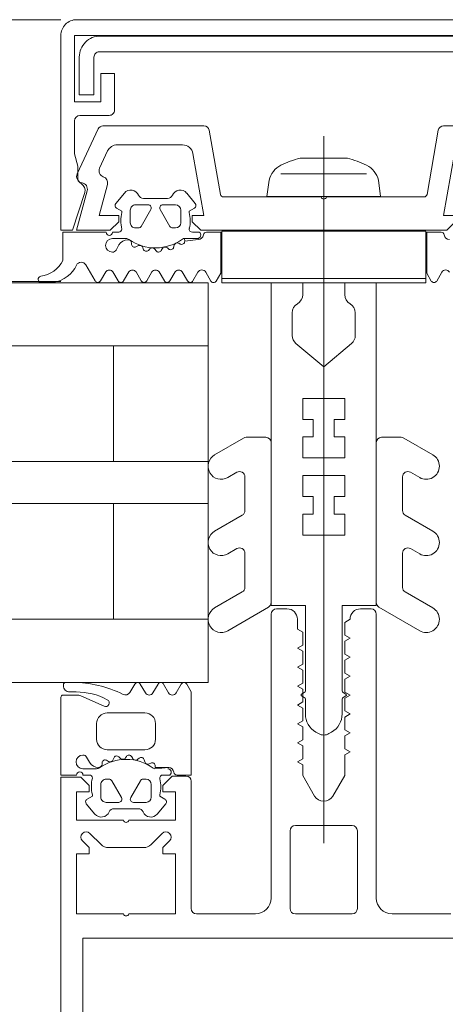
# Model space of a CAD drawing. Header units: centimetres. Extents: x -2424 to 2319, y 5 to 3760.
# Tile 34 of 117: x 331 to 335, y 1114 to 1123. Entities that reach past the tile are written whole.
import ezdxf

# ---------------------------------------------------------------- set-up
doc = ezdxf.new("R2010")
doc.units = ezdxf.units.CM
for name, color, linetype, lineweight in [('A-DETL-GENF', 92, 'Continuous', 9), ('A-GLAZ-CURT', 52, 'Continuous', 13), ('A-GLAZ-CWMG', 51, 'Continuous', 13)]:
    doc.layers.add(name, color=color, linetype=linetype, lineweight=lineweight)

msp = doc.modelspace()

# ---------------------------------------------------------------- linework, layer by layer
at = {"layer": 'A-DETL-GENF', "color": 251, "lineweight": 9, "extrusion": (0, 0, -1)}
for p, q in [((336.2268, 1123.3255), (331.5267, 1123.3255)), ((331.7517, 1123.1702), (336.0017, 1123.1702)), ((336.0117, 1123.0202), (331.7417, 1123.0202)), ((331.5568, 1122.4155), (331.8368, 1122.4155)), ((331.7768, 1122.3156), (332.7379, 1122.3156)), ((335.0157, 1122.3156), (335.9767, 1122.3156)), ((331.5324, 1121.8596), (331.7315, 1122.2867)), ((332.7871, 1122.2742), (332.8945, 1121.6653)), ((333.8768, 1115.4982), (333.8768, 1122.2192)), ((334.859, 1121.6653), (334.9664, 1122.2742)), ((332.5347, 1122.1356), (331.9123, 1122.1356)), ((331.8217, 1122.0778), (331.7455, 1121.9145)), ((333.6518, 1122.009), (334.1018, 1122.009)), ((334.2844, 1121.8613), (333.4691, 1121.8613)), ((331.8988, 1121.5796), (331.9804, 1121.6769)), ((332.5731, 1121.6769), (332.6547, 1121.5796)), ((332.2068, 1121.5656), (332.0868, 1121.5656)), ((332.1617, 1121.6255), (332.3918, 1121.6255)), ((332.4668, 1121.5656), (332.3468, 1121.5656)), ((332.924, 1121.6406), (333.8518, 1121.6406)), ((333.9018, 1121.6406), (334.8295, 1121.6406)), ((332.0368, 1121.5156), (332.0368, 1121.3956)), ((332.1404, 1121.3606), (332.2327, 1121.5206)), ((332.3208, 1121.5206), (332.4132, 1121.3606)), ((332.5168, 1121.3956), (332.5168, 1121.5156)), ((331.8668, 1121.3055), (331.9272, 1121.3055)), ((332.0868, 1121.3456), (332.1144, 1121.3456)), ((332.4391, 1121.3456), (332.4668, 1121.3456)), ((332.6277, 1121.3055), (332.6927, 1121.3055)), ((331.9952, 1121.2455), (331.8668, 1121.2455)), ((332.049, 1121.2021), (332.0498, 1121.1878)), ((332.4974, 1121.2003), (332.5111, 1121.1933)), ((331.9014, 1121.1355), (331.9295, 1121.1842)), ((332.0905, 1121.1656), (332.1091, 1121.1764)), ((332.155, 1121.1588), (332.1595, 1121.1451)), ((332.2092, 1121.1331), (332.2233, 1121.1473)), ((332.2722, 1121.1421), (332.28, 1121.1301)), ((332.3312, 1121.1314), (332.3412, 1121.1487)), ((332.3897, 1121.1564), (332.4004, 1121.1468)), ((332.4494, 1121.1613), (332.4548, 1121.1813)), ((331.7014, 1120.8431), (331.6141, 1120.9953)), ((331.8036, 1120.9275), (331.7532, 1120.8427)), ((331.9216, 1120.8428), (331.8718, 1120.9275)), ((332.0234, 1120.9275), (331.9733, 1120.8427)), ((332.1412, 1120.8428), (332.0914, 1120.9275)), ((332.2427, 1120.9285), (332.193, 1120.8429)), ((332.3612, 1120.8428), (332.3114, 1120.9275)), ((332.4631, 1120.9285), (332.4129, 1120.8428)), ((332.5811, 1120.8429), (332.5314, 1120.9284)), ((332.6805, 1120.924), (332.633, 1120.8429)), ((332.8021, 1120.8415), (332.7542, 1120.925)), ((334.9514, 1120.8415), (334.9993, 1120.925)), ((331.2779, 1120.8267), (331.1896, 1120.8267)), ((333.5767, 1120.3239), (333.5767, 1120.539)), ((334.1767, 1120.3239), (334.1767, 1120.539)), ((333.1151, 1119.3489), (332.8392, 1119.1896)), ((333.3267, 1119.3556), (333.1401, 1119.3556)), ((334.4267, 1119.3556), (334.6133, 1119.3556)), ((334.6383, 1119.3489), (334.9142, 1119.1896)), ((333.3767, 1117.7844), (333.3767, 1119.3056)), ((334.3767, 1117.7844), (334.3767, 1119.3056)), ((332.9642, 1118.9731), (333.0517, 1119.0236)), ((333.1267, 1118.9803), (333.1267, 1118.6588)), ((334.6267, 1118.9803), (334.6267, 1118.6588)), ((334.7892, 1118.9731), (334.7017, 1119.0236)), ((333.1017, 1118.6155), (332.8392, 1118.4639)), ((334.6517, 1118.6155), (334.9142, 1118.4639)), ((332.9642, 1118.2474), (333.0517, 1118.2979)), ((334.7892, 1118.2474), (334.7017, 1118.2979)), ((333.1267, 1118.2546), (333.1267, 1117.9288)), ((334.6267, 1118.2546), (334.6267, 1117.9288)), ((333.1017, 1117.8855), (332.8392, 1117.7339)), ((334.6517, 1117.8855), (334.9142, 1117.7339)), ((332.9642, 1117.5174), (333.3517, 1117.7411)), ((333.5267, 1117.7256), (333.4267, 1117.7256)), ((334.3267, 1117.7256), (334.2267, 1117.7256)), ((334.7892, 1117.5174), (334.4017, 1117.7411)), ((333.3767, 1117.6756), (333.3767, 1114.9756)), ((334.3767, 1114.9756), (334.3767, 1117.6756)), ((331.4007, 1116.9956), (331.4007, 1117.0056)), ((332.0341, 1116.9305), (332.0803, 1117.0106)), ((332.1323, 1117.0106), (332.1811, 1116.9261)), ((332.2521, 1116.9261), (332.3009, 1117.0106)), ((332.3528, 1117.0106), (332.4016, 1116.9261)), ((332.4726, 1116.9261), (332.5214, 1117.0106)), ((331.3967, 1116.9056), (331.5259, 1116.9056)), ((331.5217, 1116.9356), (331.4607, 1116.9356)), ((331.5666, 1116.8969), (331.7875, 1116.7986)), ((333.6917, 1116.9287), (333.6667, 1116.9142)), ((333.6667, 1116.8969), (333.6917, 1116.8824)), ((334.0617, 1116.9287), (334.0867, 1116.9142)), ((334.0867, 1116.8969), (334.0617, 1116.8824)), ((333.7017, 1116.8651), (333.7017, 1116.7266)), ((334.0517, 1116.8651), (334.0517, 1116.7266)), ((331.8167, 1116.7356), (332.1767, 1116.7356)), ((331.7167, 1116.4856), (331.7167, 1116.6356)), ((332.2767, 1116.6356), (332.2767, 1116.4856)), ((333.8017, 1116.5534), (333.8267, 1116.539)), ((333.9517, 1116.5534), (333.9267, 1116.539)), ((332.1767, 1116.3856), (331.8167, 1116.3856)), ((332, 1116.3211), (331.9921, 1116.309)), ((332.0611, 1116.3024), (332.0511, 1116.3197)), ((331.6495, 1116.2669), (331.6214, 1116.3156)), ((331.7697, 1116.2634), (331.769, 1116.249)), ((331.8291, 1116.2748), (331.8105, 1116.2855)), ((331.8794, 1116.306), (331.875, 1116.2924)), ((331.9433, 1116.3039), (331.9292, 1116.318)), ((332.1203, 1116.3044), (332.1096, 1116.2947)), ((332.1748, 1116.2698), (332.1694, 1116.2898)), ((332.2311, 1116.2579), (332.2174, 1116.2509)), ((331.5867, 1116.2056), (331.7151, 1116.2056)), ((331.6472, 1116.1456), (331.5867, 1116.1456)), ((332.4127, 1116.1456), (332.3476, 1116.1456)), ((331.7567, 1115.9355), (331.7567, 1116.0555)), ((331.8067, 1116.1055), (331.8343, 1116.1055)), ((331.8603, 1116.0905), (331.9527, 1115.9306)), ((332.0408, 1115.9306), (332.1331, 1116.0906)), ((332.1591, 1116.1056), (332.1867, 1116.1056)), ((332.2367, 1116.0556), (332.2367, 1115.9356)), ((332.6167, 1114.8756), (332.6167, 1116.0856)), ((331.7004, 1115.7742), (331.6187, 1115.8715)), ((331.9267, 1115.8856), (331.8067, 1115.8856)), ((332.1867, 1115.8856), (332.0667, 1115.8856)), ((332.3747, 1115.8715), (332.2931, 1115.7742)), ((332.1118, 1115.8256), (331.8817, 1115.8256)), ((334.1467, 1115.6656), (333.6067, 1115.6656)), ((331.6528, 1115.5909), (331.7589, 1115.4848)), ((332.2346, 1115.4848), (332.3407, 1115.5909)), ((333.5567, 1115.6156), (333.5567, 1114.8756)), ((334.1967, 1114.8756), (334.1967, 1115.6156)), ((331.8296, 1115.4556), (332.1639, 1115.4556)), ((333.6067, 1114.8256), (334.1467, 1114.8256)), ((331.3768, 1108.6256), (331.3768, 1114.2859)), ((331.5868, 1108.6817), (331.5868, 1114.2859))]:
    msp.add_line(p, q, dxfattribs=at)
at = {"layer": 'A-DETL-GENF', "color": 251, "lineweight": 9, "extrusion": (0, 0, -1), "flags": 128}
for points in [[(-331.3768, 1123.1756), (-331.3768, 1121.3256), (-331.4869, 1121.3256), (-331.6033, 1121.6839)], [(-331.8867, 1122.4655), (-331.8867, 1122.8155), (-331.7568, 1122.8155), (-331.7568, 1122.5455), (-331.5068, 1122.5455), (-331.5068, 1123.1755), (-336.2467, 1123.1755), (-336.2467, 1122.5455), (-335.9967, 1122.5455), (-335.9967, 1122.8155), (-335.8667, 1122.8155), (-335.8667, 1122.4655)], [(-331.6918, 1122.9701), (-331.6918, 1122.6102), (-331.5518, 1122.6102), (-331.5518, 1122.9702)], [(-331.5368, 1121.8268), (-331.5368, 1121.9318), (-331.5068, 1122.05), (-331.5068, 1122.3648)], [(-335.1203, 1122.0529), (-335.0168, 1121.4656), (-335.1268, 1121.4656), (-335.1268, 1121.4056), (-335.0468, 1121.3256), (-332.7068, 1121.3256), (-332.6268, 1121.4056), (-332.6268, 1121.4656), (-332.7368, 1121.4656), (-332.6332, 1122.0529)], [(-331.8192, 1121.76), (-331.7403, 1121.4656), (-331.9268, 1121.4656), (-331.9268, 1121.4056), (-331.8468, 1121.3256), (-331.5268, 1121.3256), (-331.6271, 1121.7)], [(-334.3968, 1121.7994), (-334.4168, 1121.6462), (-333.3368, 1121.6462), (-333.3568, 1121.7994)], [(-331.9568, 1121.4928), (-331.9568, 1121.5055), (-331.9068, 1121.5344)], [(-332.6468, 1121.5344), (-332.5968, 1121.5055), (-332.5968, 1121.4928)], [(-331.3968, 1121.0365), (-331.3968, 1121.3055), (-331.8068, 1121.3055)], [(-332.7614, 1121.3055), (-332.8968, 1121.3055), (-332.8968, 1120.916), (-332.8541, 1120.8416)], [(-334.9921, 1121.3055), (-334.8567, 1121.3055), (-334.8567, 1120.916), (-334.8994, 1120.8416)], [(-332.6738, 1121.2455), (-332.552, 1121.2455), (-332.5548, 1121.22), (-332.682, 1121.2355)], [(-333.6767, 1120.7122), (-333.6767, 1120.8256), (-333.3767, 1120.8256), (-333.3767, 1117.7556), (-333.7017, 1117.7556), (-333.7017, 1116.946)], [(-334.0767, 1120.7122), (-334.0767, 1120.8256), (-334.3767, 1120.8256), (-334.3767, 1117.7556), (-334.0517, 1117.7556), (-334.0517, 1116.946)], [(-333.6125, 1120.2473), (-333.8767, 1120.0256), (-333.8767, 1119.7256), (-333.6767, 1119.7256), (-333.6767, 1119.5256), (-333.7767, 1119.5256), (-333.7767, 1119.3596), (-333.6767, 1119.3596), (-333.6767, 1119.1596), (-333.8767, 1119.1596), (-333.8767, 1118.9926), (-333.6767, 1118.9926), (-333.6767, 1118.7926), (-333.7767, 1118.7926), (-333.7767, 1118.6256), (-333.6767, 1118.6256), (-333.6767, 1118.4256), (-333.8767, 1118.4256), (-333.8767, 1116.5256), (-333.8767, 1118.4256), (-334.0767, 1118.4256), (-334.0767, 1118.6256), (-333.9767, 1118.6256), (-333.9767, 1118.7926), (-334.0767, 1118.7926), (-334.0767, 1118.9926), (-333.8767, 1118.9926), (-333.8767, 1119.1596), (-334.0767, 1119.1596), (-334.0767, 1119.3596), (-333.9767, 1119.3596), (-333.9767, 1119.5256), (-334.0767, 1119.5256), (-334.0767, 1119.7256), (-333.8767, 1119.7256), (-333.8767, 1120.0256), (-334.141, 1120.2473)], [(-333.7901, 1115.9456), (-333.6767, 1116.142), (-333.6767, 1116.242), (-333.6267, 1116.2708), (-333.6767, 1116.2997), (-333.6767, 1116.422), (-333.6267, 1116.4508), (-333.6767, 1116.4797), (-333.6767, 1116.602), (-333.6267, 1116.6308), (-333.6767, 1116.6597), (-333.6767, 1116.782), (-333.6267, 1116.8108), (-333.6767, 1116.8397), (-333.6767, 1116.962), (-333.6267, 1116.9908), (-333.6767, 1117.0197), (-333.6767, 1117.142), (-333.6267, 1117.1708), (-333.6767, 1117.1997), (-333.6767, 1117.322), (-333.6267, 1117.3508), (-333.6767, 1117.3797), (-333.6767, 1117.502), (-333.6267, 1117.5308), (-333.6267, 1117.6256)], [(-334.1267, 1117.6256), (-334.0767, 1117.5967), (-334.0767, 1117.4744), (-334.1267, 1117.4456), (-334.0767, 1117.4167), (-334.0767, 1117.2944), (-334.1267, 1117.2656), (-334.0767, 1117.2367), (-334.0767, 1117.1144), (-334.1267, 1117.0856), (-334.0767, 1117.0567), (-334.0767, 1116.9344), (-334.1267, 1116.9056), (-334.0767, 1116.8767), (-334.0767, 1116.7544), (-334.1267, 1116.7256), (-334.0767, 1116.6967), (-334.0767, 1116.5744), (-334.1267, 1116.5456), (-334.0767, 1116.5167), (-334.0767, 1116.3944), (-334.1267, 1116.3656), (-334.0767, 1116.3367), (-334.0767, 1116.142), (-333.9633, 1115.9456)], [(-332.5734, 1117.0106), (-332.6167, 1116.9357), (-332.6167, 1116.1457), (-332.4813, 1116.1457)], [(-331.5267, 1116.1456), (-331.3767, 1116.1456), (-331.3767, 1116.8856)], [(-332.2719, 1116.2056), (-332.402, 1116.2156), (-332.2747, 1116.2156), (-332.2747, 1116.2311)], [(-332.5667, 1116.1356), (-332.4367, 1116.1356), (-332.3467, 1116.0456), (-332.3467, 1115.9856), (-332.4667, 1115.9856), (-332.4667, 1115.7156), (-332.0217, 1115.7156)], [(-331.9717, 1115.7156), (-331.5267, 1115.7156), (-331.5267, 1115.9856), (-331.6467, 1115.9856), (-331.6467, 1116.0456), (-331.5667, 1116.1256), (-331.3767, 1116.1256), (-331.3767, 1114.4463), (-331.3767, 1114.1256)], [(-331.6267, 1115.9167), (-331.6767, 1115.9456), (-331.6767, 1115.9584)], [(-332.3167, 1115.9584), (-332.3167, 1115.9456), (-332.3667, 1115.9168)], [(-331.9717, 1114.8256), (-331.5267, 1114.8256), (-331.5267, 1115.3956), (-331.6467, 1115.3956), (-331.6467, 1115.4556), (-331.5821, 1115.5202)], [(-332.4114, 1115.5202), (-332.3467, 1115.4556), (-332.3467, 1115.3956), (-332.4667, 1115.3956), (-332.4667, 1114.8256), (-332.0217, 1114.8256)], [(-333.2267, 1114.8256), (-332.7569, 1114.8256), (-332.6667, 1114.8256)], [(-335.0867, 1114.8256), (-334.9966, 1114.8256), (-334.5267, 1114.8256)], [(-336.1667, 1114.1256), (-336.1667, 1114.4463), (-336.1667, 1114.5956), (-334.9966, 1114.5956), (-332.7569, 1114.5956), (-331.5867, 1114.5956), (-331.5867, 1114.4463), (-331.5867, 1114.1256)]]:
    msp.add_lwpolyline(points, dxfattribs=at)
for points in [[(-334.8468, 1120.8656), (-332.9068, 1120.8656), (-332.9068, 1121.3156), (-334.8468, 1121.3156)], [(-334.8468, 1120.8256), (-332.9068, 1120.8256), (-332.9068, 1120.8656), (-334.8468, 1120.8656)]]:
    msp.add_lwpolyline(points, close=True, dxfattribs=at)
at = {"layer": 'A-DETL-GENF', "color": 251, "lineweight": 9, "extrusion": (0, 0, -1)}
for centre, radius, start, end in [((-331.5266, 1123.1757), 0.1499, 359.99376, 90.0062), ((-331.7516, 1122.9703), 0.1998, 359.97179, 90.0352), ((-331.7417, 1122.9702), 0.0499, 359.87955, 90.02248), ((-331.558, 1122.3643), 0.0512, 0.57094, 88.64822), ((-331.8368, 1122.4655), 0.05, 180.00001, 270.0001), ((-331.7768, 1122.2656), 0.05, 25, 90), ((-332.7379, 1122.2656), 0.05, 90, 170), ((-335.0157, 1122.2656), 0.05, 10, 90), ((-331.9123, 1122.0356), 0.1, 25, 90), ((-332.5347, 1122.0356), 0.1, 90, 170), ((-333.5701, 1121.7463), 0.2199, 13.97065, 62.72797), ((-333.8772, 1121.1163), 0.9207, 63.70777, 75.82838), ((-333.8765, 1121.1168), 0.9202, 104.16828, 116.29299), ((-334.1833, 1121.7463), 0.2199, 117.27461, 166.02676), ((-331.5868, 1121.8343), 0.06, 278.44171, 25), ((-331.7999, 1121.8891), 0.06, 288.81925, 25), ((-331.6068, 1121.8268), 0.07, 300.00644, 0), ((-331.5367, 1121.7056), 0.07, 120.00644, 198), ((-331.5691, 1121.7156), 0.06, 98.44171, 195), ((-331.7612, 1121.7756), 0.06, 108.81925, 195), ((-332.0417, 1121.6255), 0.08, 39.99668, 157.38439), ((-332.1617, 1121.6755), 0.05, 270.00034, 337.37761), ((-332.3918, 1121.6755), 0.05, 202.62086, 270.00119), ((-332.5118, 1121.6255), 0.08, 22.62277, 139.99694), ((-332.924, 1121.6706), 0.03, 270, 350), ((-334.8295, 1121.6706), 0.03, 190, 270), ((-331.9218, 1121.5603), 0.03, 300.00493, 39.98969), ((-332.0868, 1121.5156), 0.05, 359.98992, 90.01008), ((-332.2068, 1121.5356), 0.03, 89.99358, 210.00244), ((-332.3468, 1121.5356), 0.03, 330.00269, 90.00128), ((-332.4668, 1121.5156), 0.05, 90.00918, 179.99082), ((-332.6318, 1121.5603), 0.03, 139.98868, 240.00171), ((-333.8768, 1121.6462), 0.0256, 192.68038, 347.31962), ((-332.2608, 1121.4141), 0.314, 345.49788, 14.50212), ((-332.2923, 1121.4141), 0.3144, 165.517, 193.19753), ((-332.0868, 1121.3956), 0.05, 269.98974, 0.01026), ((-332.4668, 1121.3956), 0.05, 180.00904, 269.99096), ((-331.8368, 1121.3055), 0.03, 180, 0), ((-331.9267, 1121.3355), 0.03, 180.01852, 269.09479), ((-332.1144, 1121.3756), 0.03, 209.99356, 270.01209), ((-332.4391, 1121.3756), 0.03, 269.98935, 330.005), ((-332.6277, 1121.3355), 0.03, 270, 13.19753), ((-332.6738, 1121.2785), 0.033, 125.09006, 269.99998), ((-332.7614, 1121.2755), 0.03, 7.1885, 89.99701), ((-334.9921, 1121.2755), 0.03, 90.00299, 172.8115), ((-331.8668, 1121.1805), 0.065, 270, 90), ((-332.0161, 1121.1342), 0.1, 30.00227, 89.17284), ((-331.9952, 1121.1955), 0.05, 90, 125.07788), ((-332.0152, 1121.2004), 0.0339, 89.17829, 176.99749), ((-332.2768, 1121.5965), 0.44, 234.15879, 305.07788), ((-332.0769, 1121.1892), 0.0272, 240.01099, 356.9853), ((-332.4838, 1121.1735), 0.03, 15.00147, 116.99683), ((-332.5248, 1121.22), 0.03, 180.01117, 296.99101), ((-332.552, 1121.2155), 0.03, 54.15879, 90), ((-332.682, 1121.2855), 0.05, 187.17367, 270.00885), ((-335.0715, 1121.2855), 0.05, 269.99115, 352.82633), ((-331.8668, 1121.1555), 0.04, 209.99374, 270.00001), ((-332.1249, 1121.149), 0.0316, 60.00703, 161.99669), ((-332.188, 1121.1543), 0.03, 225.00054, 342.0009), ((-332.2457, 1121.1249), 0.0316, 44.99099, 147.01044), ((-332.3052, 1121.1464), 0.03, 210.00025, 326.99854), ((-332.3685, 1121.1329), 0.0316, 30.00259, 131.99738), ((-332.4205, 1121.1691), 0.03, 194.99548, 312.00284), ((-331.1437, 1121.1688), 0.2856, 207.59211, 261.64334), ((-331.5707, 1120.9704), 0.05, 25.36369, 150.16485), ((-331.2625, 1121.1166), 0.2911, 205.36369, 260.45454), ((-331.8377, 1120.9035), 0.0417, 35.13204, 144.86796), ((-332.0574, 1120.9037), 0.0415, 35.01205, 144.98795), ((-332.2766, 1120.9021), 0.043, 37.84365, 143.82344), ((-332.4972, 1120.9042), 0.0419, 35.46653, 144.69988), ((-332.7176, 1120.9052), 0.0416, 26.95413, 151.56801), ((-335.0359, 1120.9052), 0.0416, 28.43199, 153.04587), ((-331.1895, 1120.8565), 0.03, 269.9022, 81.64334), ((-331.2776, 1121.0267), 0.2, 260.45454, 269.9022), ((-331.7274, 1120.8581), 0.03, 210.71536, 330.16485), ((-331.9474, 1120.858), 0.03, 210.58867, 329.53464), ((-332.167, 1120.858), 0.03, 210.14481, 329.53463), ((-332.387, 1120.858), 0.03, 210.34487, 329.53462), ((-332.6071, 1120.8581), 0.03, 210.34457, 329.76853), ((-332.8281, 1120.8565), 0.03, 209.79649, 330.13199), ((-334.9254, 1120.8565), 0.03, 209.86801, 330.20351), ((-333.6767, 1120.539), 0.1, 0, 60), ((-333.5767, 1120.7122), 0.1, 180, 240), ((-334.1767, 1120.7122), 0.1, 300, 0), ((-334.0767, 1120.539), 0.1, 120, 180), ((-333.6767, 1120.3239), 0.1, 310, 0), ((-334.0767, 1120.3239), 0.1, 180, 230), ((-333.1401, 1119.3056), 0.05, 60, 90), ((-333.3267, 1119.3056), 0.05, 90, 180), ((-334.4267, 1119.3056), 0.05, 0, 90), ((-334.6133, 1119.3056), 0.05, 90, 120), ((-332.9017, 1119.0813), 0.125, 240, 60), ((-334.8517, 1119.0813), 0.125, 120, 300), ((-333.0767, 1118.9803), 0.05, 60, 180), ((-334.6767, 1118.9803), 0.05, 0, 120), ((-333.0767, 1118.6588), 0.05, 180, 240), ((-334.6767, 1118.6588), 0.05, 300, 0), ((-332.9017, 1118.3557), 0.125, 240, 60), ((-334.8517, 1118.3557), 0.125, 120, 300), ((-333.0767, 1118.2546), 0.05, 60, 180), ((-334.6767, 1118.2546), 0.05, 0, 120), ((-333.0767, 1117.9288), 0.05, 180, 240), ((-334.6767, 1117.9288), 0.05, 300, 0), ((-332.9017, 1117.6257), 0.125, 240, 60), ((-333.3267, 1117.7844), 0.05, 180, 240), ((-333.4267, 1117.6756), 0.05, 0, 90), ((-333.5267, 1117.6256), 0.1, 90, 180), ((-334.2267, 1117.6256), 0.1, 0, 90), ((-334.3267, 1117.6756), 0.05, 90, 180), ((-334.4267, 1117.7844), 0.05, 300, 0), ((-334.8517, 1117.6257), 0.125, 120, 300), ((-331.4207, 1117.0056), 0.02, 359.95979, 90.02046), ((-331.4607, 1116.9956), 0.06, 269.9876, 0.01014), ((-331.4877, 1115.9555), 1.07, 90.00664, 116.65796), ((-332.1063, 1116.9956), 0.03, 29.99417, 150.00137), ((-332.3269, 1116.9956), 0.03, 29.99417, 150.00137), ((-332.5474, 1116.9957), 0.03, 29.99417, 150.00137), ((-331.3967, 1116.8856), 0.02, 0.00608, 89.99384), ((-331.5217, 1116.3056), 0.63, 89.99813, 118.0699), ((-331.5259, 1116.8055), 0.1, 90.0023, 113.99157), ((-331.9907, 1116.9574), 0.051, 211.80471, 296.6592), ((-332.2166, 1116.9466), 0.041, 209.99628, 329.99927), ((-332.4371, 1116.9466), 0.041, 210.003, 329.99255), ((-333.6717, 1116.9056), 0.01, 300.03025, 59.98023), ((-333.6817, 1116.946), 0.02, 180, 239.98023), ((-333.6817, 1116.8651), 0.02, 120.03025, 180), ((-334.0717, 1116.946), 0.02, 300.01977, 0), ((-334.0717, 1116.8651), 0.02, 0, 59.96975), ((-334.0817, 1116.9056), 0.01, 120.01977, 239.96975), ((-331.8017, 1116.8306), 0.035, 118.07257, 293.99619), ((-331.8167, 1116.6356), 0.1, 359.99777, 89.99777), ((-332.1767, 1116.6356), 0.1, 89.99777, 179.99777), ((-333.9017, 1116.7266), 0.2, 300, 0), ((-333.8517, 1116.7266), 0.2, 180, 240), ((-333.8767, 1116.6256), 0.1, 270, 300), ((-333.8767, 1116.6256), 0.1, 240, 270), ((-331.8167, 1116.4856), 0.1, 269.99777, 359.99777), ((-332.1767, 1116.4856), 0.1, 179.99777, 269.99777), ((-331.5867, 1116.2706), 0.065, 269.99777, 89.99777), ((-331.5867, 1116.2956), 0.04, 89.99776, 150.00403), ((-331.9967, 1115.8546), 0.44, 54.91989, 125.83899), ((-331.9079, 1116.2968), 0.03, 17.99688, 134.99724), ((-332.0251, 1116.3047), 0.03, 32.99923, 149.99752), ((-331.7361, 1116.3169), 0.1, 270.82493, 329.9955), ((-331.7351, 1116.2507), 0.0339, 183.00029, 270.81949), ((-331.7969, 1116.2619), 0.0272, 3.01247, 119.98678), ((-331.8449, 1116.3021), 0.0316, 198.00109, 299.99075), ((-331.9656, 1116.3262), 0.0316, 212.98734, 315.00678), ((-332.0885, 1116.3182), 0.0316, 228.0004, 329.99518), ((-332.1404, 1116.2821), 0.03, 47.99493, 165.0023), ((-332.2037, 1116.2776), 0.03, 243.00095, 344.9963), ((-332.2447, 1116.2311), 0.03, 63.00676, 179.9866), ((-331.5567, 1116.1456), 0.03, 359.99777, 179.99777), ((-331.6467, 1116.1156), 0.03, 90.90298, 179.97925), ((-331.7151, 1116.2556), 0.05, 234.91989, 269.99777), ((-332.2719, 1116.2356), 0.03, 269.99777, 305.83899), ((-332.3476, 1116.1156), 0.03, 346.80025, 89.99777), ((-332.3937, 1116.1726), 0.033, 89.99779, 234.90771), ((-332.402, 1116.1656), 0.05, 89.98893, 172.8241), ((-332.4813, 1116.1756), 0.03, 270.00076, 352.80928), ((-332.5667, 1116.0856), 0.05, 90, 180), ((-331.9807, 1116.037), 0.314, 345.49565, 14.4999), ((-331.8067, 1116.0556), 0.05, 359.98752, 90.00803), ((-331.8344, 1116.0756), 0.03, 89.98568, 150.00421), ((-332.1591, 1116.0756), 0.03, 29.99278, 90.00843), ((-332.1867, 1116.0556), 0.05, 90.00681, 179.98874), ((-332.0123, 1116.037), 0.3144, 166.80025, 194.48077), ((-333.8767, 1115.9956), 0.1, 210, 330), ((-331.6417, 1115.8908), 0.03, 320.00808, 59.99285), ((-331.8067, 1115.9355), 0.05, 269.98769, 0.00786), ((-331.9267, 1115.9156), 0.03, 149.99533, 270.00419), ((-332.0667, 1115.9156), 0.03, 269.99649, 29.99508), ((-332.1867, 1115.9356), 0.05, 180.00696, 269.98859), ((-332.3517, 1115.8908), 0.03, 119.99606, 220.00909), ((-331.7617, 1115.8256), 0.08, 202.61338, 320.0011), ((-331.8817, 1115.7756), 0.05, 22.62016, 89.99744), ((-332.1118, 1115.7756), 0.05, 89.99658, 157.37691), ((-332.2318, 1115.8256), 0.08, 220.00084, 337.37501), ((-331.9967, 1115.7212), 0.0256, 192.68038, 347.31962), ((-333.6067, 1115.6156), 0.05, 0, 90), ((-334.1467, 1115.6156), 0.05, 90, 180), ((-331.6174, 1115.5556), 0.05, 315, 135), ((-332.376, 1115.5556), 0.05, 45, 225), ((-331.8296, 1115.5556), 0.1, 270, 315), ((-332.1639, 1115.5556), 0.1, 225, 270), ((-333.2267, 1114.9756), 0.15, 180, 270), ((-334.5267, 1114.9756), 0.15, 270, 0), ((-331.9967, 1114.8312), 0.0256, 192.68038, 347.31962), ((-332.6667, 1114.8756), 0.05, 270, 0), ((-333.6067, 1114.8756), 0.05, 270, 0), ((-334.1467, 1114.8756), 0.05, 180, 270)]:
    msp.add_arc(centre, radius, start, end, dxfattribs=at)
at = {"layer": 'A-GLAZ-CURT', "color": 251, "lineweight": 9}
for p, q in [((332.7768, 1120.8256), (302.4768, 1120.8256)), ((332.7768, 1117.0256), (332.7768, 1120.8256)), ((302.4768, 1120.2256), (332.7768, 1120.2256)), ((331.8768, 1120.2256), (331.8768, 1119.1256)), ((302.4768, 1119.1256), (332.7768, 1119.1256)), ((302.4768, 1118.7256), (332.7768, 1118.7256)), ((331.8768, 1118.7256), (331.8768, 1117.6256)), ((302.4768, 1117.6256), (332.7768, 1117.6256)), ((302.4768, 1117.0256), (332.7768, 1117.0256))]:
    msp.add_line(p, q, dxfattribs=at)
at = {"layer": 'A-GLAZ-CWMG', "color": 251, "lineweight": 9}
for p, q in [((331.3768, 1123.3256), (303.8768, 1123.3256)), ((331.3768, 1120.8356), (303.8768, 1120.8356))]:
    msp.add_line(p, q, dxfattribs=at)

doc.saveas('drawing.dxf')
